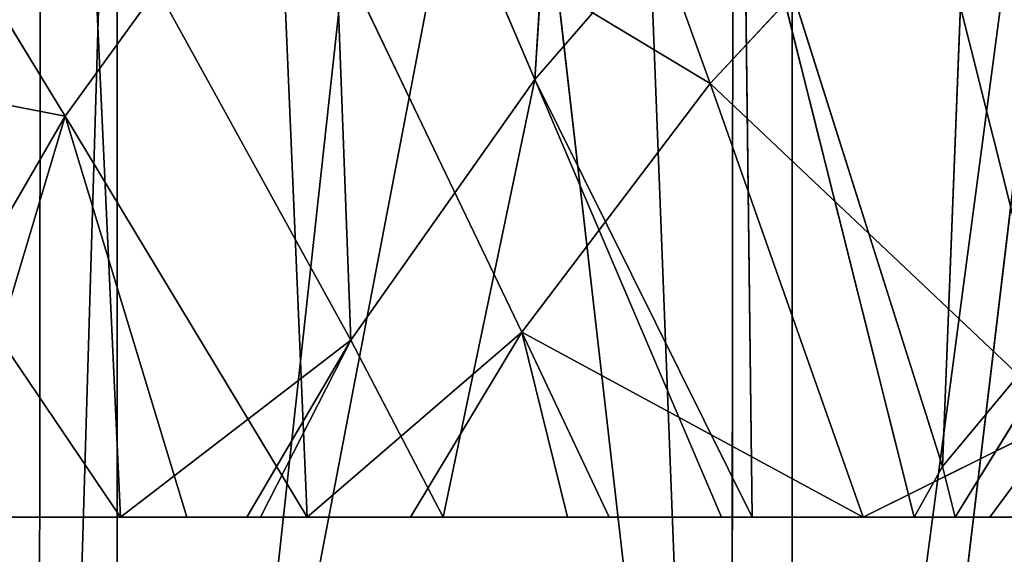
# Model space of a CAD drawing. Extents: x 382 to 531, y 0 to 277.
# Tile 39 of 256: x 427.26 to 436.74, y 14.26 to 19.42. Entities that reach past the tile are written whole.
import ezdxf

# ---------------------------------------------------------------- set-up
doc = ezdxf.new("R2010")
doc.units = 0
doc.header["$LTSCALE"] = 25.4
doc.layers.get('0').update_dxf_attribs({"color": 13, "linetype": 'CONTINUOUS'})

# ---------------------------------------------------------------- blocks, each defined once
blk = doc.blocks.new('NEWPORT-I-KINKIET-8157_STL')
at = {"color": 250}
for p, q in [((-66.8988, -69.8321, 248.036), (-70.0711, -67.7225, 277.036)), ((-70.0711, -67.7225, 248.036), (-70.0711, -67.7225, 277.036)), ((-66.8988, -69.8321, 248.036), (-70.0711, -67.7225, 277.036)), ((-70.0711, -67.7225, 248.036), (-70.0711, -67.7225, 277.036)), ((-70.804, -68.7389, 248.036), (-70.8327, -68.776, 277.036)), ((-70.804, -68.7389, 248.036), (-70.8327, -68.776, 277.036)), ((-69.9693, -69.3864, 248.036), (-70.8327, -68.776, 277.036)), ((-69.9693, -69.3864, 248.036), (-70.8327, -68.776, 277.036)), ((-65.2837, -72.2582, 248.036), (-70.8327, -68.776, 277.036)), ((-65.2837, -72.2582, 248.036), (-70.8327, -68.776, 277.036)), ((-66.8988, -69.8321, 248.036), (-63.5714, -71.6873, 277.036)), ((-66.8988, -69.8321, 248.036), (-63.5714, -71.6873, 277.036)), ((-60.1091, -73.2767, 248.036), (-63.5714, -71.6873, 277.036)), ((-63.5714, -71.6873, 248.036), (-63.5714, -71.6873, 277.036)), ((-60.1091, -73.2767, 248.036), (-63.5714, -71.6873, 277.036)), ((-63.5714, -71.6873, 248.036), (-63.5714, -71.6873, 277.036)), ((-65.2837, -72.2582, 248.036), (-64.1595, -72.8466, 277.036)), ((-65.2837, -72.2582, 248.036), (-64.1595, -72.8466, 277.036)), ((-64.1595, -72.8466, 277.036), (-64.1367, -72.7981, 248.036)), ((-64.1595, -72.8466, 277.036), (-64.1367, -72.7981, 248.036)), ((-64.1595, -72.8466, 277.036), (-60.3112, -74.5985, 248.036)), ((-64.1595, -72.8466, 277.036), (-60.3112, -74.5985, 248.036))]:
    blk.add_line(p, q, dxfattribs=at)
at = {"color": 7}
for p, q in [((-70.5716, -71.6491, 258.5507), (-75.3072, -67.8121, 257.6321)), ((-70.5716, -71.6491, 258.5507), (-75.3072, -67.8121, 257.6321)), ((-70.5716, -71.6491, 258.5507), (-73.1458, -67.8121, 254.3315)), ((-70.5716, -71.6491, 258.5507), (-73.1458, -67.8121, 254.3315)), ((-70.5716, -71.6491, 258.5507), (-72.3211, -71.6491, 261.5706)), ((-70.5716, -71.6491, 258.5507), (-72.3211, -71.6491, 261.5706)), ((-71.7281, -72.2623, 262.4141), (-70.5716, -71.6491, 258.5507)), ((-71.7281, -72.2623, 262.4141), (-70.5716, -71.6491, 258.5507)), ((-70.5716, -71.6491, 258.5507), (-68.5268, -71.6491, 255.7224)), ((-69.4011, -73.7763, 262.4141), (-70.5716, -71.6491, 258.5507)), ((-69.4011, -73.7763, 262.4141), (-70.5716, -71.6491, 258.5507)), ((-68.2431, -74.399, 262.4141), (-70.5716, -71.6491, 258.5507)), ((-68.2431, -74.399, 262.4141), (-70.5716, -71.6491, 258.5507)), ((-70.5716, -71.6491, 258.5507), (-68.5268, -71.6491, 255.7224)), ((-68.2431, -74.399, 262.4141), (-68.5268, -71.6491, 255.7224)), ((-68.2431, -74.399, 262.4141), (-68.5268, -71.6491, 255.7224)), ((-66.1738, -74.9519, 260.6317), (-68.5268, -71.6491, 255.7224)), ((-66.1738, -74.9519, 260.6317), (-68.5268, -71.6491, 255.7224)), ((-64.3609, -74.9519, 258.2357), (-68.5268, -71.6491, 255.7224)), ((-64.3609, -74.9519, 258.2357), (-68.5268, -71.6491, 255.7224)), ((-64.3609, -74.9519, 258.2357), (-66.2075, -71.6491, 253.1144)), ((-64.3609, -74.9519, 258.2357), (-66.2075, -71.6491, 253.1144)), ((-71.7281, -72.2623, 262.4141), (-69.4011, -73.7763, 262.4141)), ((-71.7281, -72.2623, 262.4141), (-69.4011, -73.7763, 262.4141)), ((-73.8095, -76.8886, 262.4141), (-69.4011, -73.7763, 262.4141)), ((-73.8095, -76.8886, 262.4141), (-69.4011, -73.7763, 262.4141)), ((-72.7288, -77.612, 262.4141), (-69.4011, -73.7763, 262.4141)), ((-72.7288, -77.612, 262.4141), (-69.4011, -73.7763, 262.4141)), ((-69.4011, -73.7763, 262.4141), (-68.2431, -74.399, 262.4141)), ((-69.4011, -73.7763, 262.4141), (-68.2431, -74.399, 262.4141)), ((-72.7288, -77.612, 262.4141), (-68.2431, -74.399, 262.4141)), ((-72.7288, -77.612, 262.4141), (-68.2431, -74.399, 262.4141)), ((-70.04, -79.1095, 262.4141), (-68.2431, -74.399, 262.4141)), ((-70.04, -79.1095, 262.4141), (-68.2431, -74.399, 262.4141)), ((-68.2431, -74.399, 262.4141), (-67.2466, -74.9349, 262.4141)), ((-66.1738, -74.9519, 260.6317), (-68.2431, -74.399, 262.4141)), ((-66.1738, -74.9519, 260.6317), (-68.2431, -74.399, 262.4141)), ((-68.2431, -74.399, 262.4141), (-67.2466, -74.9349, 262.4141)), ((-70.04, -79.1095, 262.4141), (-67.2466, -74.9349, 262.4141)), ((-70.04, -79.1095, 262.4141), (-67.2466, -74.9349, 262.4141)), ((-67.2466, -74.9349, 262.4141), (-66.1738, -74.9519, 260.6317)), ((-67.2466, -74.9349, 262.4141), (-65.7344, -75.7481, 262.4141)), ((-67.2466, -74.9349, 262.4141), (-66.1738, -74.9519, 260.6317)), ((-67.2466, -74.9349, 262.4141), (-65.7344, -75.7481, 262.4141)), ((-65.7344, -75.7481, 262.4141), (-66.1738, -74.9519, 260.6317)), ((-65.7344, -75.7481, 262.4141), (-66.1738, -74.9519, 260.6317)), ((-65.3344, -75.922, 262.4141), (-66.1738, -74.9519, 260.6317)), ((-65.3344, -75.922, 262.4141), (-66.1738, -74.9519, 260.6317)), ((-62.8876, -76.9862, 262.4141), (-66.1738, -74.9519, 260.6317)), ((-66.1738, -74.9519, 260.6317), (-64.3609, -74.9519, 258.2357)), ((-66.1738, -74.9519, 260.6317), (-64.3609, -74.9519, 258.2357)), ((-62.8876, -76.9862, 262.4141), (-66.1738, -74.9519, 260.6317)), ((-62.8876, -76.9862, 262.4141), (-64.3609, -74.9519, 258.2357)), ((-62.8876, -76.9862, 262.4141), (-64.3609, -74.9519, 258.2357)), ((-60.9601, -77.5236, 261.4534), (-64.3609, -74.9519, 258.2357)), ((-64.3609, -74.9519, 258.2357), (-62.316, -74.9519, 256.0344)), ((-64.3609, -74.9519, 258.2357), (-62.316, -74.9519, 256.0344)), ((-60.9601, -77.5236, 261.4534), (-64.3609, -74.9519, 258.2357)), ((-60.9601, -77.5236, 261.4534), (-62.316, -74.9519, 256.0344)), ((-60.9601, -77.5236, 261.4534), (-62.316, -74.9519, 256.0344)), ((-70.04, -79.1095, 262.4141), (-65.7344, -75.7481, 262.4141)), ((-70.04, -79.1095, 262.4141), (-65.7344, -75.7481, 262.4141)), ((-68.8229, -79.7873, 262.4141), (-65.7344, -75.7481, 262.4141)), ((-68.8229, -79.7873, 262.4141), (-65.7344, -75.7481, 262.4141)), ((-68.6919, -79.8603, 262.4141), (-65.7344, -75.7481, 262.4141)), ((-68.6919, -79.8603, 262.4141), (-65.7344, -75.7481, 262.4141)), ((-65.7344, -75.7481, 262.4141), (-65.3344, -75.922, 262.4141)), ((-65.7344, -75.7481, 262.4141), (-65.3344, -75.922, 262.4141)), ((-68.6919, -79.8603, 262.4141), (-65.3344, -75.922, 262.4141)), ((-68.6919, -79.8603, 262.4141), (-65.3344, -75.922, 262.4141)), ((-66.9315, -80.6597, 262.4141), (-65.3344, -75.922, 262.4141)), ((-66.9315, -80.6597, 262.4141), (-65.3344, -75.922, 262.4141)), ((-65.3344, -75.922, 262.4141), (-62.8876, -76.9862, 262.4141)), ((-65.3344, -75.922, 262.4141), (-62.8876, -76.9862, 262.4141)), ((-72.2834, -76.7985, 259.0975), (-70.04, -79.1095, 262.4141)), ((-72.2834, -76.7985, 259.0975), (-70.04, -79.1095, 262.4141)), ((-70.3298, -76.7985, 256.1547), (-70.04, -79.1095, 262.4141)), ((-70.3298, -76.7985, 256.1547), (-70.04, -79.1095, 262.4141)), ((-70.3298, -76.7985, 256.1547), (-67.8218, -79.79, 260.7077)), ((-70.3298, -76.7985, 256.1547), (-67.8218, -79.79, 260.7077)), ((-68.0956, -76.7985, 253.4189), (-67.8218, -79.79, 260.7077)), ((-68.0956, -76.7985, 253.4189), (-67.8218, -79.79, 260.7077)), ((-68.0956, -76.7985, 253.4189), (-66.0487, -79.79, 258.197)), ((-68.0956, -76.7985, 253.4189), (-66.0487, -79.79, 258.197)), ((-65.6024, -76.7985, 250.9167), (-66.0487, -79.79, 258.197)), ((-65.6024, -76.7985, 250.9167), (-66.0487, -79.79, 258.197)), ((-66.9315, -80.6597, 262.4141), (-62.8876, -76.9862, 262.4141)), ((-66.9315, -80.6597, 262.4141), (-62.8876, -76.9862, 262.4141)), ((-64.2522, -81.8765, 262.4141), (-62.8876, -76.9862, 262.4141)), ((-64.2522, -81.8765, 262.4141), (-62.8876, -76.9862, 262.4141)), ((-62.8876, -76.9862, 262.4141), (-60.9601, -77.5236, 261.4534)), ((-62.8876, -76.9862, 262.4141), (-60.9601, -77.5236, 261.4534)), ((-62.8876, -76.9862, 262.4141), (-61.6698, -77.5158, 262.4141)), ((-62.8876, -76.9862, 262.4141), (-61.6698, -77.5158, 262.4141)), ((-64.2522, -81.8765, 262.4141), (-61.6698, -77.5158, 262.4141)), ((-64.2522, -81.8765, 262.4141), (-61.6698, -77.5158, 262.4141)), ((-63.9568, -82.0107, 262.4141), (-61.6698, -77.5158, 262.4141)), ((-63.9568, -82.0107, 262.4141), (-61.6698, -77.5158, 262.4141)), ((-61.6698, -77.5158, 262.4141), (-60.9601, -77.5236, 261.4534)), ((-61.6698, -77.5158, 262.4141), (-60.9601, -77.5236, 261.4534)), ((-61.6698, -77.5158, 262.4141), (-61.1687, -77.7337, 262.4141)), ((-61.6698, -77.5158, 262.4141), (-61.1687, -77.7337, 262.4141)), ((-70.04, -79.1095, 262.4141), (-72.7288, -77.612, 262.4141)), ((-70.04, -79.1095, 262.4141), (-72.7288, -77.612, 262.4141)), ((-63.9568, -82.0107, 262.4141), (-61.1687, -77.7337, 262.4141)), ((-63.9568, -82.0107, 262.4141), (-61.1687, -77.7337, 262.4141)), ((-62.3981, -82.5676, 262.4141), (-61.1687, -77.7337, 262.4141)), ((-62.3981, -82.5676, 262.4141), (-61.1687, -77.7337, 262.4141)), ((-62.3981, -82.5676, 262.4141), (-60.7288, -77.8813, 262.4141)), ((-62.3981, -82.5676, 262.4141), (-60.7288, -77.8813, 262.4141)), ((-62.0027, -82.7088, 262.4141), (-60.7288, -77.8813, 262.4141)), ((-62.0027, -82.7088, 262.4141), (-60.7288, -77.8813, 262.4141)), ((-62.0027, -82.7088, 262.4141), (-58.858, -78.5086, 262.4141)), ((-62.0027, -82.7088, 262.4141), (-58.858, -78.5086, 262.4141)), ((-68.8229, -79.7873, 262.4141), (-70.04, -79.1095, 262.4141)), ((-70.04, -79.1095, 262.4141), (-67.8218, -79.79, 260.7077)), ((-70.04, -79.1095, 262.4141), (-67.8218, -79.79, 260.7077)), ((-68.8229, -79.7873, 262.4141), (-70.04, -79.1095, 262.4141)), ((-68.6919, -79.8603, 262.4141), (-68.8229, -79.7873, 262.4141)), ((-68.8229, -79.7873, 262.4141), (-67.8218, -79.79, 260.7077)), ((-68.8229, -79.7873, 262.4141), (-67.8218, -79.79, 260.7077)), ((-68.6919, -79.8603, 262.4141), (-68.8229, -79.7873, 262.4141)), ((-67.8218, -79.79, 260.7077), (-68.6919, -79.8603, 262.4141)), ((-67.8218, -79.79, 260.7077), (-68.6919, -79.8603, 262.4141)), ((-67.8218, -79.79, 260.7077), (-66.9315, -80.6597, 262.4141)), ((-67.8218, -79.79, 260.7077), (-66.9315, -80.6597, 262.4141)), ((-67.8218, -79.79, 260.7077), (-66.0487, -79.79, 258.197)), ((-67.8218, -79.79, 260.7077), (-66.0487, -79.79, 258.197)), ((-66.0487, -79.79, 258.197), (-66.9315, -80.6597, 262.4141)), ((-66.0487, -79.79, 258.197), (-66.9315, -80.6597, 262.4141)), ((-66.0487, -79.79, 258.197), (-64.2522, -81.8765, 262.4141)), ((-66.0487, -79.79, 258.197), (-64.2522, -81.8765, 262.4141)), ((-66.0487, -79.79, 258.197), (-63.9568, -82.0107, 262.4141)), ((-66.0487, -79.79, 258.197), (-63.9568, -82.0107, 262.4141)), ((-66.0487, -79.79, 258.197), (-64.0368, -79.79, 255.8734)), ((-66.0487, -79.79, 258.197), (-64.0368, -79.79, 255.8734)), ((-64.0368, -79.79, 255.8734), (-63.9568, -82.0107, 262.4141)), ((-64.0368, -79.79, 255.8734), (-63.9568, -82.0107, 262.4141)), ((-64.0368, -79.79, 255.8734), (-62.3981, -82.5676, 262.4141)), ((-64.0368, -79.79, 255.8734), (-62.3981, -82.5676, 262.4141)), ((-64.0368, -79.79, 255.8734), (-62.1246, -82.5824, 261.927)), ((-64.0368, -79.79, 255.8734), (-62.1246, -82.5824, 261.927)), ((-61.8054, -79.79, 253.7596), (-62.1246, -82.5824, 261.927)), ((-61.8054, -79.79, 253.7596), (-62.1246, -82.5824, 261.927)), ((-66.9315, -80.6597, 262.4141), (-68.6919, -79.8603, 262.4141)), ((-66.9315, -80.6597, 262.4141), (-68.6919, -79.8603, 262.4141)), ((-64.2522, -81.8765, 262.4141), (-66.9315, -80.6597, 262.4141)), ((-64.2522, -81.8765, 262.4141), (-66.9315, -80.6597, 262.4141)), ((-63.9568, -82.0107, 262.4141), (-64.2522, -81.8765, 262.4141)), ((-63.9568, -82.0107, 262.4141), (-64.2522, -81.8765, 262.4141)), ((-62.3981, -82.5676, 262.4141), (-63.9568, -82.0107, 262.4141)), ((-62.3981, -82.5676, 262.4141), (-63.9568, -82.0107, 262.4141)), ((-62.3981, -82.5676, 262.4141), (-62.1246, -82.5824, 261.927)), ((-62.0027, -82.7088, 262.4141), (-62.3981, -82.5676, 262.4141)), ((-62.3981, -82.5676, 262.4141), (-62.1246, -82.5824, 261.927)), ((-62.0027, -82.7088, 262.4141), (-62.3981, -82.5676, 262.4141)), ((-62.1246, -82.5824, 261.927), (-62.0027, -82.7088, 262.4141)), ((-62.1246, -82.5824, 261.927), (-62.0027, -82.7088, 262.4141)), ((-62.1246, -82.5824, 261.927), (-60.4996, -82.5824, 259.9723)), ((-62.1246, -82.5824, 261.927), (-60.4996, -82.5824, 259.9723)), ((-60.4996, -82.5824, 259.9723), (-62.0027, -82.7088, 262.4141)), ((-60.4996, -82.5824, 259.9723), (-62.0027, -82.7088, 262.4141)), ((-59.9953, -83.426, 262.4141), (-62.0027, -82.7088, 262.4141)), ((-59.9953, -83.426, 262.4141), (-62.0027, -82.7088, 262.4141))]:
    blk.add_line(p, q, dxfattribs=at)
at = {"color": 250}
mesh = blk.add_polyface(dxfattribs=at)
corners = [(-77.3154, -0.3684, 277.036), (-46.2132, -0.3684, 263.8091), (-77.3154, -0.3684, 248.036)]
mesh.append_faces([[corners[k] for k in face] for face in [(0, 1, 2)]], dxfattribs={"color": 250})
mesh = blk.add_polyface(dxfattribs=at)
corners = [(-46.2132, -0.3684, 263.8091), (-46.5017, -0.3684, 261.4333), (-77.3154, -0.3684, 248.036)]
mesh.append_faces([[corners[k] for k in face] for face in [(0, 1, 2)]], dxfattribs={"color": 250})
mesh = blk.add_polyface(dxfattribs=at)
corners = [(-46.5017, -0.3684, 261.4333), (-45.6531, -0.3684, 259.1957), (-77.3154, -0.3684, 248.036)]
mesh.append_faces([[corners[k] for k in face] for face in [(0, 1, 2)]], dxfattribs={"color": 250})
mesh = blk.add_polyface(dxfattribs=at)
corners = [(-45.6531, -0.3684, 259.1957), (-43.8618, -0.3684, 257.6087), (-77.3154, -0.3684, 248.036)]
mesh.append_faces([[corners[k] for k in face] for face in [(0, 1, 2)]], dxfattribs={"color": 250})
mesh = blk.add_polyface(dxfattribs=at)
corners = [(-77.3154, -1.6684, 277.036), (-46.5017, -1.6684, 261.4333), (-46.2132, -1.6684, 263.8091)]
mesh.append_faces([[corners[k] for k in face] for face in [(0, 1, 2)]], dxfattribs={"color": 250})
mesh = blk.add_polyface(dxfattribs=at)
corners = [(-77.3154, -1.6684, 277.036), (-77.3154, -1.6684, 248.036), (-46.5017, -1.6684, 261.4333)]
mesh.append_faces([[corners[k] for k in face] for face in [(0, 1, 2)]], dxfattribs={"color": 250})
mesh = blk.add_polyface(dxfattribs=at)
corners = [(-46.5017, -1.6684, 261.4333), (-77.3154, -1.6684, 248.036), (-45.6531, -1.6684, 259.1957)]
mesh.append_faces([[corners[k] for k in face] for face in [(0, 1, 2)]], dxfattribs={"color": 250})
mesh = blk.add_polyface(dxfattribs=at)
corners = [(-45.6531, -1.6684, 259.1957), (-77.3154, -1.6684, 248.036), (-43.8618, -1.6684, 257.6087)]
mesh.append_faces([[corners[k] for k in face] for face in [(0, 1, 2)]], dxfattribs={"color": 250})
mesh = blk.add_polyface(dxfattribs=at)
corners = [(-70.0711, -67.7225, 277.036), (-73.0687, -65.3714, 248.036), (-75.8734, -62.7932, 277.036)]
mesh.append_faces([[corners[k] for k in face] for face in [(0, 1, 2)]], dxfattribs={"color": 250})
mesh = blk.add_polyface(dxfattribs=at)
corners = [(-76.79, -63.7151, 277.036), (-74.3115, -66.0177, 248.036), (-70.8327, -68.776, 277.036)]
mesh.append_faces([[corners[k] for k in face] for face in [(0, 1, 2)]], dxfattribs={"color": 250})
mesh = blk.add_polyface(dxfattribs=at)
corners = [(-70.0711, -67.7225, 277.036), (-70.0711, -67.7225, 248.036), (-73.0687, -65.3714, 248.036)]
mesh.append_faces([[corners[k] for k in face] for face in [(0, 1, 2)]], dxfattribs={"color": 250})
mesh = blk.add_polyface(dxfattribs=at)
corners = [(-70.8327, -68.776, 277.036), (-74.3115, -66.0177, 248.036), (-70.804, -68.7389, 248.036)]
mesh.append_faces([[corners[k] for k in face] for face in [(0, 1, 2)]], dxfattribs={"color": 250})
mesh = blk.add_polyface(dxfattribs=at)
corners = [(-63.5714, -71.6873, 277.036), (-66.8988, -69.8321, 248.036), (-70.0711, -67.7225, 277.036)]
mesh.append_faces([[corners[k] for k in face] for face in [(0, 1, 2)]], dxfattribs={"color": 250})
mesh = blk.add_polyface(dxfattribs=at)
corners = [(-70.0711, -67.7225, 277.036), (-66.8988, -69.8321, 248.036), (-70.0711, -67.7225, 248.036)]
mesh.append_faces([[corners[k] for k in face] for face in [(0, 1, 2)]], dxfattribs={"color": 250})
at = {"color": 7}
mesh = blk.add_polyface(dxfattribs=at)
corners = [(-72.3211, -71.6491, 261.5706), (-70.5716, -71.6491, 258.5507), (-75.3072, -67.8121, 257.6321)]
mesh.append_faces([[corners[k] for k in face] for face in [(0, 1, 2)]], dxfattribs={"color": 7})
mesh = blk.add_polyface(dxfattribs=at)
corners = [(-70.5716, -71.6491, 258.5507), (-73.1458, -67.8121, 254.3315), (-75.3072, -67.8121, 257.6321)]
mesh.append_faces([[corners[k] for k in face] for face in [(0, 1, 2)]], dxfattribs={"color": 7})
mesh = blk.add_polyface(dxfattribs=at)
corners = [(-70.5716, -71.6491, 258.5507), (-68.5268, -71.6491, 255.7224), (-73.1458, -67.8121, 254.3315)]
mesh.append_faces([[corners[k] for k in face] for face in [(0, 1, 2)]], dxfattribs={"color": 7})
at = {"color": 250}
mesh = blk.add_polyface(dxfattribs=at)
corners = [(-70.8327, -68.776, 277.036), (-70.804, -68.7389, 248.036), (-69.9693, -69.3864, 248.036)]
mesh.append_faces([[corners[k] for k in face] for face in [(0, 1, 2)]], dxfattribs={"color": 250})
mesh = blk.add_polyface(dxfattribs=at)
corners = [(-70.8327, -68.776, 277.036), (-69.9693, -69.3864, 248.036), (-65.2837, -72.2582, 248.036)]
mesh.append_faces([[corners[k] for k in face] for face in [(0, 1, 2)]], dxfattribs={"color": 250})
mesh = blk.add_polyface(dxfattribs=at)
corners = [(-70.8327, -68.776, 277.036), (-65.2837, -72.2582, 248.036), (-64.1595, -72.8466, 277.036)]
mesh.append_faces([[corners[k] for k in face] for face in [(0, 1, 2)]], dxfattribs={"color": 250})
mesh = blk.add_polyface(dxfattribs=at)
corners = [(-63.5714, -71.6873, 277.036), (-63.5714, -71.6873, 248.036), (-66.8988, -69.8321, 248.036)]
mesh.append_faces([[corners[k] for k in face] for face in [(0, 1, 2)]], dxfattribs={"color": 250})
at = {"color": 7}
mesh = blk.add_polyface(dxfattribs=at)
corners = [(-71.7281, -72.2623, 262.4141), (-70.5716, -71.6491, 258.5507), (-72.3211, -71.6491, 261.5706)]
mesh.append_faces([[corners[k] for k in face] for face in [(0, 1, 2)]], dxfattribs={"color": 7})
mesh = blk.add_polyface(dxfattribs=at)
corners = [(-69.4011, -73.7763, 262.4141), (-70.5716, -71.6491, 258.5507), (-71.7281, -72.2623, 262.4141)]
mesh.append_faces([[corners[k] for k in face] for face in [(0, 1, 2)]], dxfattribs={"color": 7})
mesh = blk.add_polyface(dxfattribs=at)
corners = [(-68.2431, -74.399, 262.4141), (-70.5716, -71.6491, 258.5507), (-69.4011, -73.7763, 262.4141)]
mesh.append_faces([[corners[k] for k in face] for face in [(0, 1, 2)]], dxfattribs={"color": 7})
mesh = blk.add_polyface(dxfattribs=at)
corners = [(-68.2431, -74.399, 262.4141), (-68.5268, -71.6491, 255.7224), (-70.5716, -71.6491, 258.5507)]
mesh.append_faces([[corners[k] for k in face] for face in [(0, 1, 2)]], dxfattribs={"color": 7})
mesh = blk.add_polyface(dxfattribs=at)
corners = [(-68.2431, -74.399, 262.4141), (-66.1738, -74.9519, 260.6317), (-68.5268, -71.6491, 255.7224)]
mesh.append_faces([[corners[k] for k in face] for face in [(0, 1, 2)]], dxfattribs={"color": 7})
mesh = blk.add_polyface(dxfattribs=at)
corners = [(-66.1738, -74.9519, 260.6317), (-64.3609, -74.9519, 258.2357), (-68.5268, -71.6491, 255.7224)]
mesh.append_faces([[corners[k] for k in face] for face in [(0, 1, 2)]], dxfattribs={"color": 7})
mesh = blk.add_polyface(dxfattribs=at)
corners = [(-64.3609, -74.9519, 258.2357), (-66.2075, -71.6491, 253.1144), (-68.5268, -71.6491, 255.7224)]
mesh.append_faces([[corners[k] for k in face] for face in [(0, 1, 2)]], dxfattribs={"color": 7})
mesh = blk.add_polyface(dxfattribs=at)
corners = [(-64.3609, -74.9519, 258.2357), (-62.316, -74.9519, 256.0344), (-66.2075, -71.6491, 253.1144)]
mesh.append_faces([[corners[k] for k in face] for face in [(0, 1, 2)]], dxfattribs={"color": 7})
at = {"color": 250}
mesh = blk.add_polyface(dxfattribs=at)
corners = [(-56.5331, -74.5906, 277.036), (-60.1091, -73.2767, 248.036), (-63.5714, -71.6873, 277.036)]
mesh.append_faces([[corners[k] for k in face] for face in [(0, 1, 2)]], dxfattribs={"color": 250})
mesh = blk.add_polyface(dxfattribs=at)
corners = [(-63.5714, -71.6873, 277.036), (-60.1091, -73.2767, 248.036), (-63.5714, -71.6873, 248.036)]
mesh.append_faces([[corners[k] for k in face] for face in [(0, 1, 2)]], dxfattribs={"color": 250})
at = {"color": 7}
mesh = blk.add_polyface(dxfattribs=at)
corners = [(-69.4011, -73.7763, 262.4141), (-71.7281, -72.2623, 262.4141), (-73.8095, -76.8886, 262.4141)]
mesh.append_faces([[corners[k] for k in face] for face in [(0, 1, 2)]], dxfattribs={"color": 7})
at = {"color": 250}
mesh = blk.add_polyface(dxfattribs=at)
corners = [(-64.1595, -72.8466, 277.036), (-65.2837, -72.2582, 248.036), (-64.1367, -72.7981, 248.036)]
mesh.append_faces([[corners[k] for k in face] for face in [(0, 1, 2)]], dxfattribs={"color": 250})
at = {"color": 7}
mesh = blk.add_polyface(dxfattribs=at)
corners = [(-72.2834, -76.7985, 259.0975), (-73.0036, -72.7635, 251.301), (-70.3298, -76.7985, 256.1547)]
mesh.append_faces([[corners[k] for k in face] for face in [(0, 1, 2)]], dxfattribs={"color": 7})
at = {"color": 250}
mesh = blk.add_polyface(dxfattribs=at)
corners = [(-64.1595, -72.8466, 277.036), (-64.1367, -72.7981, 248.036), (-60.3112, -74.5985, 248.036)]
mesh.append_faces([[corners[k] for k in face] for face in [(0, 1, 2)]], dxfattribs={"color": 250})
mesh = blk.add_polyface(dxfattribs=at)
corners = [(-64.1595, -72.8466, 277.036), (-60.3112, -74.5985, 248.036), (-56.9334, -75.8274, 277.036)]
mesh.append_faces([[corners[k] for k in face] for face in [(0, 1, 2)]], dxfattribs={"color": 250})
at = {"color": 7}
mesh = blk.add_polyface(dxfattribs=at)
corners = [(-69.4011, -73.7763, 262.4141), (-73.8095, -76.8886, 262.4141), (-72.7288, -77.612, 262.4141)]
mesh.append_faces([[corners[k] for k in face] for face in [(0, 1, 2)]], dxfattribs={"color": 7})
mesh = blk.add_polyface(dxfattribs=at)
corners = [(-68.2431, -74.399, 262.4141), (-69.4011, -73.7763, 262.4141), (-72.7288, -77.612, 262.4141)]
mesh.append_faces([[corners[k] for k in face] for face in [(0, 1, 2)]], dxfattribs={"color": 7})
mesh = blk.add_polyface(dxfattribs=at)
corners = [(-68.2431, -74.399, 262.4141), (-72.7288, -77.612, 262.4141), (-70.04, -79.1095, 262.4141)]
mesh.append_faces([[corners[k] for k in face] for face in [(0, 1, 2)]], dxfattribs={"color": 7})
mesh = blk.add_polyface(dxfattribs=at)
corners = [(-67.2466, -74.9349, 262.4141), (-68.2431, -74.399, 262.4141), (-70.04, -79.1095, 262.4141)]
mesh.append_faces([[corners[k] for k in face] for face in [(0, 1, 2)]], dxfattribs={"color": 7})
mesh = blk.add_polyface(dxfattribs=at)
corners = [(-67.2466, -74.9349, 262.4141), (-66.1738, -74.9519, 260.6317), (-68.2431, -74.399, 262.4141)]
mesh.append_faces([[corners[k] for k in face] for face in [(0, 1, 2)]], dxfattribs={"color": 7})
mesh = blk.add_polyface(dxfattribs=at)
corners = [(-65.7344, -75.7481, 262.4141), (-67.2466, -74.9349, 262.4141), (-70.04, -79.1095, 262.4141)]
mesh.append_faces([[corners[k] for k in face] for face in [(0, 1, 2)]], dxfattribs={"color": 7})
mesh = blk.add_polyface(dxfattribs=at)
corners = [(-65.7344, -75.7481, 262.4141), (-66.1738, -74.9519, 260.6317), (-67.2466, -74.9349, 262.4141)]
mesh.append_faces([[corners[k] for k in face] for face in [(0, 1, 2)]], dxfattribs={"color": 7})
mesh = blk.add_polyface(dxfattribs=at)
corners = [(-65.3344, -75.922, 262.4141), (-66.1738, -74.9519, 260.6317), (-65.7344, -75.7481, 262.4141)]
mesh.append_faces([[corners[k] for k in face] for face in [(0, 1, 2)]], dxfattribs={"color": 7})
mesh = blk.add_polyface(dxfattribs=at)
corners = [(-62.8876, -76.9862, 262.4141), (-66.1738, -74.9519, 260.6317), (-65.3344, -75.922, 262.4141)]
mesh.append_faces([[corners[k] for k in face] for face in [(0, 1, 2)]], dxfattribs={"color": 7})
mesh = blk.add_polyface(dxfattribs=at)
corners = [(-62.8876, -76.9862, 262.4141), (-64.3609, -74.9519, 258.2357), (-66.1738, -74.9519, 260.6317)]
mesh.append_faces([[corners[k] for k in face] for face in [(0, 1, 2)]], dxfattribs={"color": 7})
mesh = blk.add_polyface(dxfattribs=at)
corners = [(-62.8876, -76.9862, 262.4141), (-60.9601, -77.5236, 261.4534), (-64.3609, -74.9519, 258.2357)]
mesh.append_faces([[corners[k] for k in face] for face in [(0, 1, 2)]], dxfattribs={"color": 7})
mesh = blk.add_polyface(dxfattribs=at)
corners = [(-60.9601, -77.5236, 261.4534), (-62.316, -74.9519, 256.0344), (-64.3609, -74.9519, 258.2357)]
mesh.append_faces([[corners[k] for k in face] for face in [(0, 1, 2)]], dxfattribs={"color": 7})
mesh = blk.add_polyface(dxfattribs=at)
corners = [(-60.9601, -77.5236, 261.4534), (-59.2565, -77.5236, 259.5782), (-62.316, -74.9519, 256.0344)]
mesh.append_faces([[corners[k] for k in face] for face in [(0, 1, 2)]], dxfattribs={"color": 7})
mesh = blk.add_polyface(dxfattribs=at)
corners = [(-59.2565, -77.5236, 259.5782), (-60.0597, -74.9519, 254.0503), (-62.316, -74.9519, 256.0344)]
mesh.append_faces([[corners[k] for k in face] for face in [(0, 1, 2)]], dxfattribs={"color": 7})
mesh = blk.add_polyface(dxfattribs=at)
corners = [(-65.7344, -75.7481, 262.4141), (-70.04, -79.1095, 262.4141), (-68.8229, -79.7873, 262.4141)]
mesh.append_faces([[corners[k] for k in face] for face in [(0, 1, 2)]], dxfattribs={"color": 7})
mesh = blk.add_polyface(dxfattribs=at)
corners = [(-65.7344, -75.7481, 262.4141), (-68.8229, -79.7873, 262.4141), (-68.6919, -79.8603, 262.4141)]
mesh.append_faces([[corners[k] for k in face] for face in [(0, 1, 2)]], dxfattribs={"color": 7})
mesh = blk.add_polyface(dxfattribs=at)
corners = [(-65.3344, -75.922, 262.4141), (-65.7344, -75.7481, 262.4141), (-68.6919, -79.8603, 262.4141)]
mesh.append_faces([[corners[k] for k in face] for face in [(0, 1, 2)]], dxfattribs={"color": 7})
mesh = blk.add_polyface(dxfattribs=at)
corners = [(-65.3344, -75.922, 262.4141), (-68.6919, -79.8603, 262.4141), (-66.9315, -80.6597, 262.4141)]
mesh.append_faces([[corners[k] for k in face] for face in [(0, 1, 2)]], dxfattribs={"color": 7})
mesh = blk.add_polyface(dxfattribs=at)
corners = [(-62.8876, -76.9862, 262.4141), (-65.3344, -75.922, 262.4141), (-66.9315, -80.6597, 262.4141)]
mesh.append_faces([[corners[k] for k in face] for face in [(0, 1, 2)]], dxfattribs={"color": 7})
mesh = blk.add_polyface(dxfattribs=at)
corners = [(-72.7288, -77.612, 262.4141), (-72.2834, -76.7985, 259.0975), (-70.04, -79.1095, 262.4141)]
mesh.append_faces([[corners[k] for k in face] for face in [(0, 1, 2)]], dxfattribs={"color": 7})
mesh = blk.add_polyface(dxfattribs=at)
corners = [(-70.04, -79.1095, 262.4141), (-72.2834, -76.7985, 259.0975), (-70.3298, -76.7985, 256.1547)]
mesh.append_faces([[corners[k] for k in face] for face in [(0, 1, 2)]], dxfattribs={"color": 7})
mesh = blk.add_polyface(dxfattribs=at)
corners = [(-70.04, -79.1095, 262.4141), (-70.3298, -76.7985, 256.1547), (-67.8218, -79.79, 260.7077)]
mesh.append_faces([[corners[k] for k in face] for face in [(0, 1, 2)]], dxfattribs={"color": 7})
mesh = blk.add_polyface(dxfattribs=at)
corners = [(-67.8218, -79.79, 260.7077), (-70.3298, -76.7985, 256.1547), (-68.0956, -76.7985, 253.4189)]
mesh.append_faces([[corners[k] for k in face] for face in [(0, 1, 2)]], dxfattribs={"color": 7})
mesh = blk.add_polyface(dxfattribs=at)
corners = [(-67.8218, -79.79, 260.7077), (-68.0956, -76.7985, 253.4189), (-66.0487, -79.79, 258.197)]
mesh.append_faces([[corners[k] for k in face] for face in [(0, 1, 2)]], dxfattribs={"color": 7})
mesh = blk.add_polyface(dxfattribs=at)
corners = [(-66.0487, -79.79, 258.197), (-68.0956, -76.7985, 253.4189), (-65.6024, -76.7985, 250.9167)]
mesh.append_faces([[corners[k] for k in face] for face in [(0, 1, 2)]], dxfattribs={"color": 7})
mesh = blk.add_polyface(dxfattribs=at)
corners = [(-66.0487, -79.79, 258.197), (-65.6024, -76.7985, 250.9167), (-64.0368, -79.79, 255.8734)]
mesh.append_faces([[corners[k] for k in face] for face in [(0, 1, 2)]], dxfattribs={"color": 7})
mesh = blk.add_polyface(dxfattribs=at)
corners = [(-62.8876, -76.9862, 262.4141), (-66.9315, -80.6597, 262.4141), (-64.2522, -81.8765, 262.4141)]
mesh.append_faces([[corners[k] for k in face] for face in [(0, 1, 2)]], dxfattribs={"color": 7})
mesh = blk.add_polyface(dxfattribs=at)
corners = [(-61.6698, -77.5158, 262.4141), (-62.8876, -76.9862, 262.4141), (-64.2522, -81.8765, 262.4141)]
mesh.append_faces([[corners[k] for k in face] for face in [(0, 1, 2)]], dxfattribs={"color": 7})
mesh = blk.add_polyface(dxfattribs=at)
corners = [(-61.6698, -77.5158, 262.4141), (-60.9601, -77.5236, 261.4534), (-62.8876, -76.9862, 262.4141)]
mesh.append_faces([[corners[k] for k in face] for face in [(0, 1, 2)]], dxfattribs={"color": 7})
mesh = blk.add_polyface(dxfattribs=at)
corners = [(-61.6698, -77.5158, 262.4141), (-64.2522, -81.8765, 262.4141), (-63.9568, -82.0107, 262.4141)]
mesh.append_faces([[corners[k] for k in face] for face in [(0, 1, 2)]], dxfattribs={"color": 7})
mesh = blk.add_polyface(dxfattribs=at)
corners = [(-61.1687, -77.7337, 262.4141), (-61.6698, -77.5158, 262.4141), (-63.9568, -82.0107, 262.4141)]
mesh.append_faces([[corners[k] for k in face] for face in [(0, 1, 2)]], dxfattribs={"color": 7})
mesh = blk.add_polyface(dxfattribs=at)
corners = [(-61.1687, -77.7337, 262.4141), (-60.9601, -77.5236, 261.4534), (-61.6698, -77.5158, 262.4141)]
mesh.append_faces([[corners[k] for k in face] for face in [(0, 1, 2)]], dxfattribs={"color": 7})
mesh = blk.add_polyface(dxfattribs=at)
corners = [(-61.1687, -77.7337, 262.4141), (-63.9568, -82.0107, 262.4141), (-62.3981, -82.5676, 262.4141)]
mesh.append_faces([[corners[k] for k in face] for face in [(0, 1, 2)]], dxfattribs={"color": 7})
mesh = blk.add_polyface(dxfattribs=at)
corners = [(-60.7288, -77.8813, 262.4141), (-61.1687, -77.7337, 262.4141), (-62.3981, -82.5676, 262.4141)]
mesh.append_faces([[corners[k] for k in face] for face in [(0, 1, 2)]], dxfattribs={"color": 7})
mesh = blk.add_polyface(dxfattribs=at)
corners = [(-60.7288, -77.8813, 262.4141), (-62.3981, -82.5676, 262.4141), (-62.0027, -82.7088, 262.4141)]
mesh.append_faces([[corners[k] for k in face] for face in [(0, 1, 2)]], dxfattribs={"color": 7})
mesh = blk.add_polyface(dxfattribs=at)
corners = [(-58.858, -78.5086, 262.4141), (-60.7288, -77.8813, 262.4141), (-62.0027, -82.7088, 262.4141)]
mesh.append_faces([[corners[k] for k in face] for face in [(0, 1, 2)]], dxfattribs={"color": 7})
mesh = blk.add_polyface(dxfattribs=at)
corners = [(-58.858, -78.5086, 262.4141), (-62.0027, -82.7088, 262.4141), (-59.9953, -83.426, 262.4141)]
mesh.append_faces([[corners[k] for k in face] for face in [(0, 1, 2)]], dxfattribs={"color": 7})
mesh = blk.add_polyface(dxfattribs=at)
corners = [(-70.04, -79.1095, 262.4141), (-67.8218, -79.79, 260.7077), (-68.8229, -79.7873, 262.4141)]
mesh.append_faces([[corners[k] for k in face] for face in [(0, 1, 2)]], dxfattribs={"color": 7})
mesh = blk.add_polyface(dxfattribs=at)
corners = [(-68.8229, -79.7873, 262.4141), (-67.8218, -79.79, 260.7077), (-68.6919, -79.8603, 262.4141)]
mesh.append_faces([[corners[k] for k in face] for face in [(0, 1, 2)]], dxfattribs={"color": 7})
mesh = blk.add_polyface(dxfattribs=at)
corners = [(-68.6919, -79.8603, 262.4141), (-67.8218, -79.79, 260.7077), (-66.9315, -80.6597, 262.4141)]
mesh.append_faces([[corners[k] for k in face] for face in [(0, 1, 2)]], dxfattribs={"color": 7})
mesh = blk.add_polyface(dxfattribs=at)
corners = [(-66.9315, -80.6597, 262.4141), (-67.8218, -79.79, 260.7077), (-66.0487, -79.79, 258.197)]
mesh.append_faces([[corners[k] for k in face] for face in [(0, 1, 2)]], dxfattribs={"color": 7})
mesh = blk.add_polyface(dxfattribs=at)
corners = [(-66.9315, -80.6597, 262.4141), (-66.0487, -79.79, 258.197), (-64.2522, -81.8765, 262.4141)]
mesh.append_faces([[corners[k] for k in face] for face in [(0, 1, 2)]], dxfattribs={"color": 7})
mesh = blk.add_polyface(dxfattribs=at)
corners = [(-64.2522, -81.8765, 262.4141), (-66.0487, -79.79, 258.197), (-63.9568, -82.0107, 262.4141)]
mesh.append_faces([[corners[k] for k in face] for face in [(0, 1, 2)]], dxfattribs={"color": 7})
mesh = blk.add_polyface(dxfattribs=at)
corners = [(-63.9568, -82.0107, 262.4141), (-66.0487, -79.79, 258.197), (-64.0368, -79.79, 255.8734)]
mesh.append_faces([[corners[k] for k in face] for face in [(0, 1, 2)]], dxfattribs={"color": 7})
mesh = blk.add_polyface(dxfattribs=at)
corners = [(-63.9568, -82.0107, 262.4141), (-64.0368, -79.79, 255.8734), (-62.3981, -82.5676, 262.4141)]
mesh.append_faces([[corners[k] for k in face] for face in [(0, 1, 2)]], dxfattribs={"color": 7})
mesh = blk.add_polyface(dxfattribs=at)
corners = [(-62.3981, -82.5676, 262.4141), (-64.0368, -79.79, 255.8734), (-62.1246, -82.5824, 261.927)]
mesh.append_faces([[corners[k] for k in face] for face in [(0, 1, 2)]], dxfattribs={"color": 7})
mesh = blk.add_polyface(dxfattribs=at)
corners = [(-62.1246, -82.5824, 261.927), (-64.0368, -79.79, 255.8734), (-61.8054, -79.79, 253.7596)]
mesh.append_faces([[corners[k] for k in face] for face in [(0, 1, 2)]], dxfattribs={"color": 7})
mesh = blk.add_polyface(dxfattribs=at)
corners = [(-62.1246, -82.5824, 261.927), (-61.8054, -79.79, 253.7596), (-60.4996, -82.5824, 259.9723)]
mesh.append_faces([[corners[k] for k in face] for face in [(0, 1, 2)]], dxfattribs={"color": 7})
mesh = blk.add_polyface(dxfattribs=at)
corners = [(-60.4996, -82.5824, 259.9723), (-61.8054, -79.79, 253.7596), (-59.3765, -79.79, 251.8761)]
mesh.append_faces([[corners[k] for k in face] for face in [(0, 1, 2)]], dxfattribs={"color": 7})
mesh = blk.add_polyface(dxfattribs=at)
corners = [(-62.3981, -82.5676, 262.4141), (-62.1246, -82.5824, 261.927), (-62.0027, -82.7088, 262.4141)]
mesh.append_faces([[corners[k] for k in face] for face in [(0, 1, 2)]], dxfattribs={"color": 7})
mesh = blk.add_polyface(dxfattribs=at)
corners = [(-62.0027, -82.7088, 262.4141), (-62.1246, -82.5824, 261.927), (-60.4996, -82.5824, 259.9723)]
mesh.append_faces([[corners[k] for k in face] for face in [(0, 1, 2)]], dxfattribs={"color": 7})
mesh = blk.add_polyface(dxfattribs=at)
corners = [(-62.0027, -82.7088, 262.4141), (-60.4996, -82.5824, 259.9723), (-59.9953, -83.426, 262.4141)]
mesh.append_faces([[corners[k] for k in face] for face in [(0, 1, 2)]], dxfattribs={"color": 7})

msp = doc.modelspace()

# ---------------------------------------------------------------- block references
at = {"color": 0, "extrusion": (0, -1, 6.12323e-17)}
msp.add_blockref('NEWPORT-I-KINKIET-8157_STL', (498.2704, 722.7769, -277.036), dxfattribs=at)

doc.saveas('drawing.dxf')
